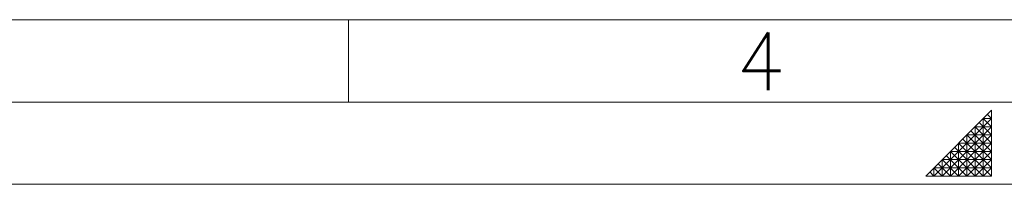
# Model space of a CAD drawing. Extents: x 0 to 1069, y 0 to 756.
# Tile 12 of 24: x 380 to 533, y 0 to 25. Entities that reach past the tile are written whole.
import ezdxf
from ezdxf.enums import TextEntityAlignment as Align

# ---------------------------------------------------------------- set-up
doc = ezdxf.new("R2010")
doc.units = 0
doc.header["$LTSCALE"] = 12.73
doc.header["$MEASUREMENT"] = 0
doc.layers.add('90000_FRAME', color=7, linetype='CONTINUOUS')
doc.styles.add('SEACAD_TXT_SHX', font='txt.shx', dxfattribs={"height": 0.2})

msp = doc.modelspace()

# ---------------------------------------------------------------- linework, layer by layer
at = {"layer": '90000_FRAME', "color": 7, "linetype": 'CONTINUOUS', "lineweight": 13}
for p, q in [((63.63405, 25.45362), (721.071885, 25.45362)), ((431.158869, 12.72681), (431.158869, 25.45362)), ((50.90724, 12.72681), (1056.32523, 12.72681)), ((530.707977, 11.454129), (520.526529, 1.272681)), ((530.707977, 10.181448), (530.071636, 10.817788)), ((530.707977, 1.272681), (530.707977, 11.454129)), ((530.707977, 10.181448), (521.79921, 1.272681)), ((530.707977, 7.636086), (528.798956, 9.545108)), ((529.435296, 1.272681), (529.435296, 10.181448)), ((530.707977, 8.908767), (529.435296, 10.181448)), ((530.707977, 10.181448), (529.435296, 10.181448)), ((530.707977, 8.908767), (523.071891, 1.272681)), ((530.707977, 7.636086), (524.344572, 1.272681)), ((526.889934, 1.272681), (526.889934, 7.636086)), ((530.707977, 7.636086), (526.889934, 7.636086)), ((530.707977, 3.818043), (526.889934, 7.636086)), ((530.707977, 5.090724), (527.526275, 8.272426)), ((528.162615, 1.272681), (528.162615, 8.908767)), ((530.707977, 6.363405), (528.162615, 8.908767)), ((530.707977, 8.908767), (528.162615, 8.908767)), ((525.617253, 1.272681), (525.617253, 6.363405)), ((530.707977, 6.363405), (525.617253, 6.363405)), ((530.707977, 6.363405), (525.617253, 1.272681)), ((530.707977, 1.272681), (525.617253, 6.363405)), ((530.707977, 2.545362), (526.253593, 6.999745)), ((524.344572, 1.272681), (524.344572, 5.090724)), ((530.707977, 5.090724), (524.344572, 5.090724)), ((528.162615, 1.272681), (524.344572, 5.090724)), ((529.435296, 1.272681), (524.980912, 5.727065)), ((530.707977, 5.090724), (526.889934, 1.272681)), ((524.344572, 1.272681), (522.43555, 3.181703)), ((530.707977, 3.818043), (523.071891, 3.818043)), ((525.617253, 1.272681), (523.071891, 3.818043)), ((523.071891, 1.272681), (523.071891, 3.818043)), ((526.889934, 1.272681), (523.708232, 4.454383)), ((530.707977, 3.818043), (528.162615, 1.272681)), ((521.79921, 1.272681), (521.162869, 1.909021)), ((530.707977, 2.545362), (521.79921, 2.545362)), ((521.79921, 1.272681), (521.79921, 2.545362)), ((523.071891, 1.272681), (521.79921, 2.545362)), ((530.707977, 2.545362), (529.435296, 1.272681)), ((0, 0), (1069.05204, 0)), ((530.707977, 1.272681), (520.526529, 1.272681))]:
    msp.add_line(p, q, dxfattribs=at)

# ---------------------------------------------------------------- texts
at = {"layer": '90000_FRAME', "color": 7, "linetype": 'CONTINUOUS', "lineweight": 13, "style": 'SEACAD_TXT_SHX'}
msp.add_text('4', height=8.908767, dxfattribs=at).set_placement((491.151636, 23.468345), align=Align.TOP_LEFT)

doc.saveas('drawing.dxf')
